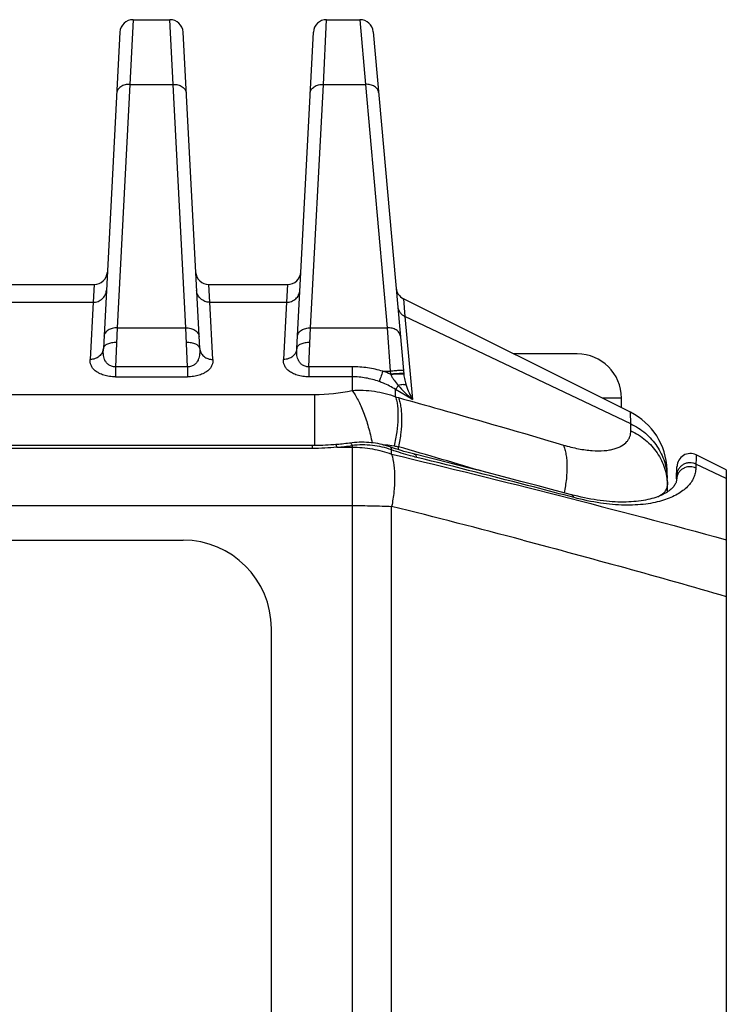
# Model space of a CAD drawing. Header units: millimetres. Extents: x 103 to 457, y -27 to 282.
# Tile 8 of 41: x 170 to 186, y 27 to 49. Entities that reach past the tile are written whole.
import ezdxf

# ---------------------------------------------------------------- set-up
doc = ezdxf.new("R2010")
doc.units = ezdxf.units.MM
doc.header["$LTSCALE"] = 23.1
doc.layers.add('00_COMPONENTS', color=7, linetype='CONTINUOUS')

msp = doc.modelspace()

# ---------------------------------------------------------------- linework, layer by layer
at = {"layer": '00_COMPONENTS'}
for p, q in [((172.582, 49.16), (172.51, 47.695)), ((172.582, 49.16), (173.413, 49.16)), ((173.485, 47.695), (173.413, 49.16)), ((176.889, 47.695), (176.962, 49.16)), ((176.962, 49.16), (177.718, 49.16)), ((177.718, 49.16), (177.841, 47.695)), ((172.282, 48.875), (171.907, 41.715)), ((174.088, 41.715), (173.712, 48.875)), ((176.287, 41.715), (176.662, 48.875)), ((178.017, 48.886), (178.71, 41.127)), ((172.51, 47.695), (172.221, 42.18)), ((172.51, 47.695), (173.485, 47.695)), ((173.774, 42.18), (173.485, 47.695)), ((176.6, 42.18), (176.889, 47.695)), ((176.889, 47.695), (177.841, 47.695)), ((177.841, 47.695), (178.333, 42.18)), ((169.566, 43.16), (171.698, 43.16)), ((171.698, 43.16), (171.676, 42.76)), ((174.318, 42.76), (174.296, 43.16)), ((174.296, 43.16), (176.078, 43.16)), ((176.078, 43.16), (176.056, 42.76)), ((178.7, 42.839), (178.737, 42.438)), ((183.842, 40.269), (178.7, 42.839)), ((169.588, 42.76), (171.676, 42.76)), ((171.676, 42.76), (171.608, 41.464)), ((174.387, 41.464), (174.318, 42.76)), ((174.318, 42.76), (176.056, 42.76)), ((176.056, 42.76), (175.987, 41.464)), ((178.737, 42.438), (178.907, 40.557)), ((183.847, 40.007), (178.737, 42.438)), ((172.221, 42.18), (172.184, 41.297)), ((172.221, 42.18), (173.774, 42.18)), ((173.811, 41.297), (173.774, 42.18)), ((176.563, 41.297), (176.6, 42.18)), ((176.6, 42.18), (178.333, 42.18)), ((178.333, 42.18), (178.403, 41.197)), ((182.637, 41.59), (181.2, 41.59)), ((172.184, 41.297), (172.184, 41.071)), ((173.811, 41.297), (172.184, 41.297)), ((173.811, 41.297), (173.811, 41.071)), ((176.563, 41.297), (176.563, 41.071)), ((177.54, 41.297), (176.563, 41.297)), ((177.54, 41.297), (177.54, 40.762)), ((172.184, 41.071), (173.811, 41.071)), ((177.54, 41.071), (176.563, 41.071)), ((178.235, 41.197), (178.403, 41.197)), ((178.403, 41.197), (178.41, 41.129)), ((178.41, 41.129), (178.413, 41.121)), ((126.734, 40.672), (176.69, 40.672)), ((176.69, 40.672), (176.69, 39.513)), ((178.524, 40.618), (178.524, 40.784)), ((178.907, 40.557), (178.524, 40.784)), ((183.637, 40.59), (183.2, 40.59)), ((183.637, 40.371), (183.637, 40.59)), ((183.847, 40.007), (183.842, 40.269)), ((183.851, 39.849), (183.847, 40.007)), ((176.689, 39.513), (126.782, 39.512)), ((176.643, 39.448), (176.643, 39.512)), ((177.196, 39.476), (177.54, 39.476)), ((177.54, 39.513), (177.54, 4.86)), ((178.589, 39.419), (178.588, 39.487)), ((176.643, 39.448), (126.782, 39.448)), ((178.435, 39.319), (178.435, 39.416)), ((185.33, 39.301), (185.322, 39.002)), ((186.012, 38.96), (185.33, 39.301)), ((184.888, 38.756), (184.896, 39.04)), ((186.012, 38.765), (185.325, 39.092)), ((184.683, 38.465), (184.67, 38.966)), ((186.012, 38.96), (186.012, 8.86)), ((125.884, 38.154), (177.54, 38.154)), ((178.435, 9.684), (178.435, 38.135)), ((129.712, 37.37), (173.712, 37.37)), ((175.712, 8.473), (175.712, 35.37))]:
    msp.add_line(p, q, dxfattribs=at)
for points in [[(177.171, 39.534), (177.124, 39.531), (177.061, 39.526), (176.998, 39.522), (176.935, 39.519), (176.873, 39.517), (176.811, 39.515), (176.749, 39.513), (176.689, 39.513)], [(177.501, 39.57), (177.477, 39.567), (177.437, 39.562), (177.397, 39.557), (177.356, 39.552), (177.316, 39.548), (177.276, 39.544), (177.236, 39.54), (177.196, 39.537), (177.171, 39.534)], [(178.401, 39.483), (178.369, 39.494), (178.321, 39.509), (178.272, 39.523), (178.223, 39.535), (178.173, 39.547), (178.122, 39.557), (178.071, 39.565), (178.02, 39.572), (177.968, 39.578), (177.916, 39.583), (177.863, 39.586), (177.81, 39.588), (177.756, 39.588), (177.703, 39.587), (177.649, 39.584), (177.594, 39.58), (177.54, 39.575), (177.501, 39.57)], [(179.346, 39.217), (178.898, 39.33), (178.837, 39.346), (178.775, 39.363), (178.712, 39.381), (178.648, 39.401), (178.584, 39.421), (178.519, 39.442), (178.453, 39.464), (178.401, 39.483)], [(182.507, 38.399), (182.138, 38.497), (181.752, 38.599), (181.361, 38.701), (180.966, 38.804), (180.567, 38.907), (180.164, 39.01), (179.757, 39.113), (179.346, 39.217)], [(184.888, 38.756), (184.887, 38.738), (184.884, 38.718), (184.88, 38.698), (184.874, 38.68), (184.867, 38.661), (184.858, 38.643), (184.848, 38.624), (184.835, 38.605), (184.821, 38.586), (184.804, 38.567), (184.786, 38.547), (184.766, 38.528), (184.743, 38.509), (184.719, 38.49), (184.692, 38.471), (184.664, 38.452), (184.633, 38.434), (184.601, 38.417), (184.567, 38.4), (184.532, 38.384), (184.494, 38.368), (184.455, 38.353), (184.414, 38.338), (184.371, 38.325), (184.327, 38.312), (184.281, 38.3), (184.233, 38.289), (184.184, 38.279), (184.134, 38.27), (184.082, 38.261), (184.028, 38.254), (183.974, 38.248), (183.918, 38.243), (183.861, 38.238), (183.803, 38.235), (183.744, 38.233), (183.683, 38.233), (183.621, 38.233), (183.559, 38.234), (183.495, 38.237), (183.43, 38.241), (183.364, 38.246), (183.297, 38.252), (183.229, 38.259), (183.16, 38.268), (183.09, 38.278), (183.018, 38.289), (182.946, 38.301), (182.873, 38.315), (182.799, 38.33), (182.724, 38.346), (182.649, 38.364), (182.572, 38.383), (182.507, 38.399)]]:
    msp.add_lwpolyline(points, dxfattribs=at)
for centre, radius, start, end in [((172.582, 48.86), 0.3, 90, 177), ((173.413, 48.86), 0.3, 3, 90), ((176.962, 48.86), 0.3, 90, 177), ((177.718, 48.86), 0.3, 5.1, 90), ((171.698, 43.46), 0.3, 270, 357), ((174.296, 43.46), 0.3, 183, 270), ((176.078, 43.46), 0.3, 270, 357), ((178.834, 43.108), 0.3, 185.1, 243.4349), ((182.637, 40.59), 1, 0, 90), ((177.512, 39.093), 2.225, 66.2102, 71.0415), ((176.691, 44.707), 4.036, 269.9904, 282.1468), ((179.542, 44.017), 3.548, 253.3216, 254.408), ((183.171, 38.927), 1.5, 1.5, 63.4349), ((176.64, 46.184), 6.731, 274.7384, 277.6872), ((180.149, 47.834), 8.491, 258.7215, 259.4073), ((113.621, -185.549), 234.226, 73.39431, 73.89663), ((185.196, 39.033), 0.3, 63.4349, 178.5), ((185.159, 38.749), 0.27, 162.3247, 178.4622), ((117.877, -203.258), 248.874, 75.21078, 75.91696), ((173.712, 35.37), 2, 0, 90)]:
    msp.add_arc(centre, radius, start, end, dxfattribs=at)
for points, knots in [([(172.51, 47.695), (172.472, 47.696), (172.399, 47.688), (172.316, 47.654), (172.264, 47.613), (172.235, 47.578), (172.216, 47.54), (172.211, 47.512), (172.21, 47.499)], [0, 0, 0, 0, 0.287326, 0.553273, 0.674987, 0.788795, 0.896201, 1, 1, 1, 1]), ([(173.485, 47.695), (173.522, 47.696), (173.595, 47.688), (173.679, 47.654), (173.731, 47.613), (173.759, 47.578), (173.778, 47.54), (173.784, 47.512), (173.784, 47.499)], [0, 0, 0, 0, 0.287326, 0.553273, 0.674987, 0.788795, 0.896201, 1, 1, 1, 1]), ([(176.59, 47.499), (176.591, 47.512), (176.596, 47.54), (176.615, 47.578), (176.644, 47.613), (176.696, 47.654), (176.779, 47.688), (176.852, 47.696), (176.889, 47.695)], [0, 0, 0, 0, 0.103799, 0.211205, 0.325013, 0.446727, 0.712674, 1, 1, 1, 1]), ([(178.14, 47.51), (178.139, 47.523), (178.133, 47.55), (178.113, 47.587), (178.084, 47.62), (178.032, 47.659), (177.95, 47.691), (177.878, 47.697), (177.841, 47.695)], [0, 0, 0, 0, 0.103999, 0.211517, 0.325299, 0.446866, 0.712449, 1, 1, 1, 1]), ([(171.676, 42.76), (171.714, 42.76), (171.79, 42.773), (171.872, 42.822), (171.922, 42.877), (171.951, 42.924), (171.97, 42.976), (171.975, 43.012), (171.976, 43.03)], [0, 0, 0, 0, 0.255134, 0.506805, 0.63145, 0.755005, 0.877725, 1, 1, 1, 1]), ([(174.318, 42.76), (174.28, 42.76), (174.205, 42.773), (174.123, 42.822), (174.073, 42.877), (174.044, 42.924), (174.025, 42.976), (174.02, 43.012), (174.019, 43.03)], [0, 0, 0, 0, 0.255134, 0.506805, 0.63145, 0.755005, 0.877725, 1, 1, 1, 1]), ([(176.056, 42.76), (176.094, 42.76), (176.169, 42.773), (176.251, 42.822), (176.301, 42.877), (176.33, 42.924), (176.349, 42.976), (176.355, 43.012), (176.356, 43.03)], [0, 0, 0, 0, 0.255134, 0.506805, 0.63145, 0.755005, 0.877725, 1, 1, 1, 1]), ([(178.572, 42.666), (178.574, 42.642), (178.585, 42.594), (178.62, 42.529), (178.672, 42.475), (178.714, 42.448), (178.737, 42.438)], [0, 0, 0, 0, 0.246267, 0.4943, 0.745386, 1, 1, 1, 1]), ([(172.221, 42.18), (172.183, 42.181), (172.11, 42.173), (172.027, 42.139), (171.975, 42.098), (171.946, 42.063), (171.927, 42.024), (171.922, 41.997), (171.921, 41.983)], [0, 0, 0, 0, 0.287326, 0.553273, 0.674987, 0.788795, 0.896201, 1, 1, 1, 1]), ([(173.774, 42.18), (173.811, 42.181), (173.884, 42.173), (173.968, 42.139), (174.02, 42.098), (174.049, 42.063), (174.067, 42.024), (174.073, 41.997), (174.073, 41.983)], [0, 0, 0, 0, 0.287326, 0.553273, 0.674987, 0.788795, 0.896201, 1, 1, 1, 1]), ([(176.301, 41.983), (176.301, 41.997), (176.307, 42.024), (176.326, 42.063), (176.355, 42.098), (176.406, 42.139), (176.49, 42.173), (176.563, 42.181), (176.6, 42.18)], [0, 0, 0, 0, 0.103799, 0.211205, 0.325013, 0.446727, 0.712674, 1, 1, 1, 1]), ([(178.632, 41.994), (178.631, 42.007), (178.625, 42.034), (178.605, 42.072), (178.576, 42.105), (178.524, 42.144), (178.442, 42.175), (178.37, 42.181), (178.333, 42.18)], [0, 0, 0, 0, 0.103999, 0.211517, 0.325299, 0.446866, 0.712449, 1, 1, 1, 1]), ([(171.907, 41.715), (171.906, 41.698), (171.901, 41.664), (171.882, 41.616), (171.853, 41.572), (171.802, 41.52), (171.72, 41.475), (171.645, 41.463), (171.608, 41.464)], [0, 0, 0, 0, 0.118128, 0.23735, 0.358588, 0.48243, 0.737235, 1, 1, 1, 1]), ([(172.184, 41.297), (172.154, 41.296), (172.095, 41.303), (172.021, 41.342), (171.968, 41.396), (171.935, 41.458), (171.916, 41.522), (171.904, 41.608), (171.905, 41.672), (171.907, 41.715)], [0, 0, 0, 0, 0.157675, 0.301083, 0.429545, 0.549117, 0.664513, 0.777913, 1, 1, 1, 1]), ([(172.207, 41.844), (172.169, 41.846), (172.114, 41.843), (172.044, 41.828), (171.999, 41.813), (171.961, 41.794), (171.932, 41.77), (171.913, 41.744), (171.908, 41.724), (171.907, 41.715)], [0, 0, 0, 0, 0.321465, 0.470258, 0.605952, 0.726085, 0.829921, 0.91937, 1, 1, 1, 1]), ([(174.088, 41.715), (174.087, 41.724), (174.082, 41.744), (174.062, 41.77), (174.034, 41.794), (173.996, 41.813), (173.951, 41.828), (173.881, 41.843), (173.826, 41.846), (173.788, 41.844)], [0, 0, 0, 0, 0.08063, 0.170079, 0.273915, 0.394048, 0.529743, 0.678535, 1, 1, 1, 1]), ([(174.088, 41.715), (174.09, 41.672), (174.09, 41.608), (174.078, 41.522), (174.059, 41.458), (174.026, 41.396), (173.974, 41.342), (173.899, 41.303), (173.841, 41.296), (173.811, 41.297)], [0, 0, 0, 0, 0.222088, 0.335487, 0.450882, 0.570456, 0.698917, 0.842326, 1, 1, 1, 1]), ([(174.088, 41.715), (174.088, 41.698), (174.094, 41.664), (174.113, 41.616), (174.142, 41.572), (174.192, 41.52), (174.275, 41.475), (174.349, 41.463), (174.387, 41.464)], [0, 0, 0, 0, 0.118129, 0.237351, 0.358589, 0.482431, 0.737235, 1, 1, 1, 1]), ([(176.287, 41.715), (176.286, 41.698), (176.28, 41.664), (176.261, 41.616), (176.233, 41.572), (176.182, 41.52), (176.1, 41.475), (176.025, 41.463), (175.987, 41.464)], [0, 0, 0, 0, 0.118128, 0.23735, 0.358588, 0.48243, 0.737235, 1, 1, 1, 1]), ([(176.563, 41.297), (176.533, 41.296), (176.475, 41.303), (176.4, 41.342), (176.348, 41.396), (176.315, 41.458), (176.296, 41.522), (176.284, 41.608), (176.284, 41.672), (176.287, 41.715)], [0, 0, 0, 0, 0.157675, 0.301083, 0.429545, 0.549118, 0.664513, 0.777913, 1, 1, 1, 1]), ([(176.586, 41.844), (176.549, 41.846), (176.493, 41.843), (176.423, 41.828), (176.378, 41.813), (176.341, 41.794), (176.312, 41.77), (176.293, 41.744), (176.287, 41.724), (176.287, 41.715)], [0, 0, 0, 0, 0.321465, 0.470257, 0.605952, 0.726085, 0.829921, 0.91937, 1, 1, 1, 1]), ([(172.184, 41.071), (172.137, 41.071), (172.047, 41.077), (171.92, 41.105), (171.812, 41.148), (171.726, 41.202), (171.664, 41.264), (171.626, 41.33), (171.608, 41.398), (171.606, 41.442), (171.608, 41.464)], [0, 0, 0, 0, 0.178887, 0.347091, 0.496924, 0.625568, 0.734882, 0.829886, 0.916611, 1, 1, 1, 1]), ([(174.387, 41.464), (174.388, 41.442), (174.387, 41.398), (174.369, 41.33), (174.331, 41.264), (174.269, 41.202), (174.183, 41.148), (174.074, 41.105), (173.948, 41.077), (173.857, 41.071), (173.811, 41.071)], [0, 0, 0, 0, 0.083389, 0.170114, 0.265118, 0.374432, 0.503076, 0.652909, 0.821113, 1, 1, 1, 1]), ([(176.563, 41.071), (176.517, 41.071), (176.426, 41.077), (176.3, 41.105), (176.191, 41.148), (176.105, 41.202), (176.044, 41.264), (176.005, 41.33), (175.987, 41.398), (175.986, 41.442), (175.987, 41.464)], [0, 0, 0, 0, 0.178887, 0.347091, 0.496925, 0.625568, 0.734883, 0.829886, 0.916612, 1, 1, 1, 1]), ([(178.235, 41.197), (178.122, 41.23), (177.892, 41.28), (177.657, 41.297), (177.54, 41.297)], [0, 0, 0, 0, 0.499992, 1, 1, 1, 1]), ([(178.152, 40.963), (178.054, 40.998), (177.852, 41.052), (177.644, 41.071), (177.54, 41.071)], [0, 0, 0, 0, 0.499933, 1, 1, 1, 1]), ([(178.235, 41.197), (178.219, 41.152), (178.192, 41.073), (178.164, 40.995), (178.152, 40.963)], [0, 0, 0, 0, 0.582471, 1, 1, 1, 1]), ([(178.702, 41.208), (178.702, 41.209), (178.7, 41.21), (178.696, 41.211), (178.688, 41.212), (178.678, 41.212), (178.666, 41.213), (178.644, 41.213), (178.612, 41.212), (178.567, 41.21), (178.516, 41.206), (178.461, 41.202), (178.423, 41.199), (178.403, 41.197)], [0, 0, 0, 0, 0.006989, 0.022164, 0.046375, 0.079587, 0.121551, 0.1719, 0.295813, 0.446686, 0.618799, 0.805604, 1, 1, 1, 1]), ([(178.69, 41.144), (178.684, 41.144), (178.669, 41.144), (178.633, 41.144), (178.575, 41.141), (178.496, 41.136), (178.439, 41.132), (178.41, 41.129)], [0, 0, 0, 0, 0.067297, 0.156116, 0.389875, 0.680032, 1, 1, 1, 1]), ([(178.693, 41.132), (178.687, 41.133), (178.672, 41.134), (178.636, 41.134), (178.579, 41.133), (178.5, 41.129), (178.443, 41.124), (178.413, 41.121)], [0, 0, 0, 0, 0.065728, 0.153401, 0.386314, 0.677501, 1, 1, 1, 1]), ([(178.413, 41.121), (178.423, 41.098), (178.448, 41.055), (178.504, 40.972), (178.551, 40.915), (178.583, 40.877)], [0, 0, 0, 0, 0.252379, 0.502887, 1, 1, 1, 1]), ([(178.708, 41.14), (178.708, 41.141), (178.706, 41.142), (178.703, 41.143), (178.697, 41.143), (178.693, 41.144), (178.69, 41.144)], [0, 0, 0, 0, 0.092496, 0.283393, 0.585652, 1, 1, 1, 1]), ([(178.71, 41.127), (178.709, 41.128), (178.708, 41.129), (178.702, 41.131), (178.697, 41.132), (178.693, 41.132)], [0, 0, 0, 0, 0.109759, 0.303318, 1, 1, 1, 1]), ([(178.71, 41.127), (178.713, 41.083), (178.729, 40.999), (178.752, 40.918), (178.764, 40.879)], [0, 0, 0, 0, 0.518679, 1, 1, 1, 1]), ([(178.524, 40.784), (178.436, 40.838), (178.313, 40.902), (178.184, 40.951), (178.152, 40.963)], [0, 0, 0, 0, 0.749749, 1, 1, 1, 1]), ([(178.583, 40.877), (178.572, 40.859), (178.553, 40.828), (178.533, 40.797), (178.524, 40.784)], [0, 0, 0, 0, 0.57601, 1, 1, 1, 1]), ([(178.764, 40.879), (178.755, 40.884), (178.731, 40.892), (178.689, 40.894), (178.638, 40.89), (178.602, 40.882), (178.583, 40.877)], [0, 0, 0, 0, 0.17647, 0.404094, 0.681418, 1, 1, 1, 1]), ([(178.583, 40.877), (178.632, 40.818), (178.736, 40.707), (178.849, 40.605), (178.907, 40.557)], [0, 0, 0, 0, 0.503275, 1, 1, 1, 1]), ([(178.764, 40.879), (178.783, 40.821), (178.826, 40.712), (178.879, 40.606), (178.907, 40.557)], [0, 0, 0, 0, 0.513951, 1, 1, 1, 1]), ([(177.54, 40.762), (177.708, 40.774), (178.044, 40.762), (178.37, 40.678), (178.524, 40.618)], [0, 0, 0, 0, 0.504864, 1, 1, 1, 1]), ([(177.54, 40.762), (177.564, 40.73), (177.611, 40.659), (177.677, 40.542), (177.74, 40.408), (177.823, 40.206), (177.913, 39.928), (177.969, 39.696), (177.993, 39.575)], [0, 0, 0, 0, 0.093723, 0.199117, 0.315132, 0.440411, 0.712174, 1, 1, 1, 1]), ([(178.524, 40.618), (178.535, 40.584), (178.553, 40.51), (178.571, 40.393), (178.579, 40.263), (178.579, 40.073), (178.555, 39.818), (178.514, 39.612), (178.489, 39.506)], [0, 0, 0, 0, 0.096051, 0.201972, 0.317291, 0.441223, 0.710557, 1, 1, 1, 1]), ([(178.589, 40.6), (178.601, 40.565), (178.623, 40.491), (178.645, 40.373), (178.658, 40.244), (178.664, 40.053), (178.647, 39.798), (178.612, 39.592), (178.588, 39.487)], [0, 0, 0, 0, 0.097522, 0.204378, 0.320148, 0.444104, 0.712455, 1, 1, 1, 1]), ([(178.589, 40.6), (178.901, 40.513), (180.148, 40.162), (181.392, 39.802), (182.324, 39.525)], [0, 0, 0, 0, 0.250022, 1, 1, 1, 1]), ([(183.847, 40.007), (183.907, 39.979), (184.024, 39.914), (184.183, 39.795), (184.325, 39.657), (184.445, 39.501), (184.543, 39.332), (184.615, 39.151), (184.661, 38.963), (184.674, 38.835), (184.675, 38.77)], [0, 0, 0, 0, 0.127686, 0.254548, 0.380541, 0.505676, 0.63003, 0.75374, 0.876989, 1, 1, 1, 1]), ([(182.324, 39.525), (182.437, 39.491), (182.653, 39.437), (182.963, 39.393), (183.199, 39.391), (183.363, 39.411), (183.468, 39.434), (183.561, 39.465), (183.662, 39.514), (183.746, 39.578), (183.803, 39.655), (183.832, 39.716), (183.849, 39.782), (183.851, 39.827), (183.851, 39.849)], [0, 0, 0, 0, 0.199378, 0.377061, 0.529778, 0.596578, 0.657194, 0.712014, 0.761592, 0.847816, 0.886713, 0.924244, 0.961625, 1, 1, 1, 1]), ([(183.851, 39.849), (183.97, 39.793), (184.195, 39.651), (184.417, 39.405), (184.547, 39.18), (184.619, 39.001), (184.665, 38.815), (184.678, 38.688), (184.679, 38.624)], [0, 0, 0, 0, 0.255134, 0.506179, 0.630556, 0.754165, 0.877224, 1, 1, 1, 1]), ([(177.196, 39.476), (177.104, 39.467), (176.92, 39.452), (176.736, 39.448), (176.643, 39.448)], [0, 0, 0, 0, 0.498904, 1, 1, 1, 1]), ([(177.196, 39.476), (177.194, 39.484), (177.191, 39.496), (177.186, 39.511), (177.183, 39.519), (177.18, 39.526), (177.177, 39.531), (177.174, 39.535), (177.171, 39.534)], [0, 0, 0, 0, 0.403683, 0.567494, 0.704871, 0.815529, 0.899865, 1, 1, 1, 1]), ([(177.54, 39.513), (177.537, 39.522), (177.531, 39.537), (177.522, 39.553), (177.515, 39.562), (177.51, 39.567), (177.505, 39.57), (177.502, 39.57), (177.501, 39.57)], [0, 0, 0, 0, 0.378095, 0.666928, 0.777718, 0.867392, 0.939206, 1, 1, 1, 1]), ([(178.435, 39.416), (178.294, 39.467), (177.996, 39.534), (177.692, 39.531), (177.54, 39.513)], [0, 0, 0, 0, 0.494653, 1, 1, 1, 1]), ([(177.54, 39.476), (177.694, 39.476), (177.998, 39.45), (178.294, 39.371), (178.435, 39.319)], [0, 0, 0, 0, 0.505997, 1, 1, 1, 1]), ([(178.236, 39.532), (178.257, 39.532), (178.342, 39.529), (178.426, 39.519), (178.489, 39.506)], [0, 0, 0, 0, 0.252287, 1, 1, 1, 1]), ([(178.435, 39.416), (178.434, 39.421), (178.433, 39.429), (178.43, 39.443), (178.426, 39.456), (178.419, 39.468), (178.411, 39.478), (178.404, 39.481), (178.401, 39.483)], [0, 0, 0, 0, 0.169171, 0.324175, 0.530233, 0.707065, 0.860341, 1, 1, 1, 1]), ([(182.324, 39.525), (182.337, 39.492), (182.36, 39.423), (182.385, 39.311), (182.4, 39.186), (182.409, 39.001), (182.395, 38.751), (182.361, 38.548), (182.339, 38.444)], [0, 0, 0, 0, 0.095255, 0.200255, 0.314758, 0.438156, 0.707784, 1, 1, 1, 1]), ([(179.006, 39.244), (178.959, 39.256), (178.766, 39.306), (178.576, 39.366), (178.435, 39.416)], [0, 0, 0, 0, 0.244796, 1, 1, 1, 1]), ([(178.435, 39.319), (179.703, 39.015), (182.235, 38.391), (184.756, 37.724), (186.012, 37.378)], [0, 0, 0, 0, 0.500202, 1, 1, 1, 1]), ([(178.435, 39.319), (178.459, 39.237), (178.493, 39.059), (178.508, 38.772), (178.49, 38.459), (178.457, 38.244), (178.435, 38.135)], [0, 0, 0, 0, 0.212823, 0.455057, 0.720237, 1, 1, 1, 1]), ([(179.006, 39.244), (179.003, 39.253), (178.996, 39.271), (178.982, 39.294), (178.965, 39.31), (178.951, 39.316), (178.944, 39.318)], [0, 0, 0, 0, 0.300769, 0.562137, 0.790714, 1, 1, 1, 1]), ([(182.564, 38.335), (182.268, 38.413), (181.084, 38.723), (179.897, 39.023), (179.006, 39.244)], [0, 0, 0, 0, 0.250035, 1, 1, 1, 1]), ([(185.325, 39.092), (185.302, 39.103), (185.254, 39.119), (185.179, 39.125), (185.104, 39.114), (185.035, 39.085), (184.975, 39.04), (184.929, 38.983), (184.899, 38.916), (184.891, 38.868), (184.891, 38.844)], [0, 0, 0, 0, 0.126865, 0.254269, 0.381487, 0.507835, 0.632833, 0.756327, 0.878533, 1, 1, 1, 1]), ([(185.322, 39.002), (185.303, 39.011), (185.262, 39.026), (185.197, 39.035), (185.131, 39.03), (185.069, 39.012), (185.012, 38.981), (184.963, 38.94), (184.924, 38.889), (184.907, 38.851), (184.901, 38.831)], [0, 0, 0, 0, 0.126403, 0.253408, 0.380424, 0.506853, 0.632199, 0.75616, 0.878687, 1, 1, 1, 1]), ([(185.322, 39.002), (185.321, 38.965), (185.312, 38.889), (185.275, 38.78), (185.216, 38.676), (185.134, 38.578), (185.03, 38.487), (184.904, 38.405), (184.756, 38.332), (184.587, 38.27), (184.395, 38.22), (184.101, 38.171), (183.685, 38.152), (183.139, 38.202), (182.76, 38.283), (182.564, 38.335)], [0, 0, 0, 0, 0.035675, 0.071644, 0.10908, 0.149037, 0.192395, 0.239857, 0.291965, 0.349129, 0.411642, 0.479693, 0.632502, 0.806867, 1, 1, 1, 1]), ([(184.459, 38.355), (184.493, 38.37), (184.541, 38.397), (184.595, 38.44), (184.627, 38.473), (184.651, 38.508), (184.668, 38.545), (184.678, 38.584), (184.68, 38.611), (184.679, 38.624)], [0, 0, 0, 0, 0.305578, 0.439177, 0.562089, 0.676613, 0.785578, 0.892241, 1, 1, 1, 1]), ([(182.564, 38.335), (182.561, 38.343), (182.555, 38.358), (182.542, 38.378), (182.526, 38.392), (182.513, 38.398), (182.507, 38.399)], [0, 0, 0, 0, 0.296064, 0.555929, 0.786421, 1, 1, 1, 1]), ([(177.54, 38.154), (177.693, 38.154), (177.992, 38.151), (178.29, 38.142), (178.435, 38.135)], [0, 0, 0, 0, 0.513724, 1, 1, 1, 1]), ([(181.405, 37.371), (182.175, 37.167), (183.714, 36.752), (185.247, 36.319), (186.012, 36.097)], [0, 0, 0, 0, 0.499846, 1, 1, 1, 1])]:
    msp.add_open_spline(points, degree=3, knots=knots, dxfattribs=at)

doc.saveas('drawing.dxf')
